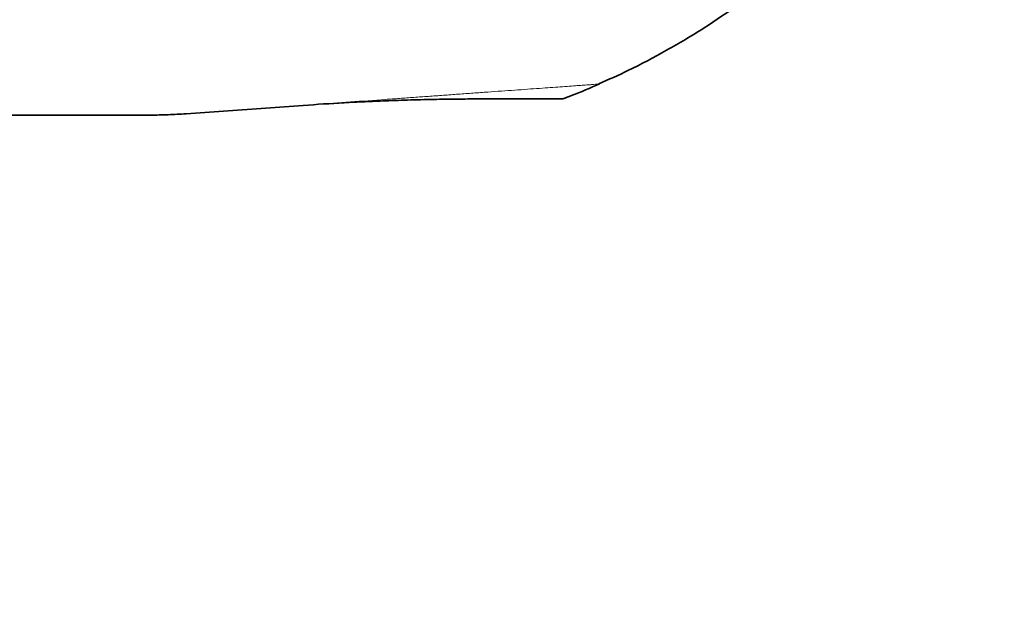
# Model space of a CAD drawing. Header units: millimetres. Extents: x 0 to 14900, y 0 to 10500.
# Tile 42 of 46: x 12584 to 12981, y 5329 to 5563. Entities that reach past the tile are written whole.
import ezdxf

# ---------------------------------------------------------------- set-up
doc = ezdxf.new("R2010")
doc.units = ezdxf.units.MM
doc.header["$LTSCALE"] = 25
doc.styles.add('SLDTEXTSTYLE0', font='TXT', dxfattribs={"width": 0.605})
doc.dimstyles.new('SLDDIMSTYLE1', dxfattribs={"dimtxt": 87.5, "dimasz": 87.5, "dimexe": 0, "dimexo": 0.0625, "dimgap": 21.875, "dimtad": 1, "dimdec": 4, "dimlfac": 25, "dimzin": 12, "dimdsep": 46, "dimtxsty": 'SLDTEXTSTYLE0', "dimsah": 1, "dimcen": 0.09, "dimadec": 1, "dimazin": 3, "dimtfac": 1, "dimtofl": 0, "dimtmove": 0, "dimatfit": 3, "dimfxl": 1, "dimfrac": 2, "dimtolj": 1, "dimtzin": 12, "dimarcsym": 0})

# ---------------------------------------------------------------- blocks, each defined once
blk = doc.blocks.new('_D_7')
at = {"color": 7, "linetype": 'Continuous', "lineweight": 0}
for p, q in [((12219.93, 5733.49), (13700.97, 5733.49)), ((8210.66, 5273.14), (7985.54, 5233.45))]:
    blk.add_line(p, q, dxfattribs=at)
at = {"color": 7, "linetype": 'Continuous', "lineweight": 18}
blk.add_arc((10821.38, 5733.49), 2842.09, 190, 0, dxfattribs=at)
for points in [[(13663.47, 5733.49), (13649.62, 5646.19), (13674.62, 5645.8)], [(8022.47, 5239.96), (8026.72, 5151.68), (8051.27, 5156.4)]]:
    blk.add_solid(points, dxfattribs=at)
at = {"color": 7, "linetype": 'Continuous', "lineweight": 18, "insert": (10935.4, 3003.74), "char_height": 87.5, "attachment_point": 1, "rotation": 5, "style": 'SLDTEXTSTYLE0'}
blk.add_mtext('170°', dxfattribs=at)

msp = doc.modelspace()

# ---------------------------------------------------------------- linework, layer by layer
at = {"color": 7, "linetype": 'Continuous', "lineweight": 35}
msp.add_line((12651.0516893, 5525.0016132), (12698.3132675, 5528.4040231), dxfattribs=at)
at = {"color": 7, "linetype": 'Continuous', "lineweight": 18}
msp.add_arc((10821.3804458, 5733.4853482), 2601, 190, 170, dxfattribs=at)
at = {"color": 7, "linetype": 'Continuous', "lineweight": 35}
for points, knots in [([(12817.4571778, 5537.0641269), (12821.3898702, 5538.8117209), (12830.6847893, 5542.9421597), (12844.8515125, 5550.493662), (12859.8278287, 5559.3366167), (12869.3010618, 5565.889017), (12873.9429077, 5569.0996667)], [0, 0, 0, 0, 0.1984175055, 0.4689597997, 0.7397924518, 1, 1, 1, 1]), ([(12802.885032, 5531.0132713), (12804.0705384, 5531.4518034), (12809.0788897, 5533.3044485), (12813.9742929, 5535.4415798), (12817.7109252, 5537.0728396)], [0, 0, 0, 0, 0.2367059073, 1, 1, 1, 1]), ([(12698.3132675, 5528.4040231), (12703.7936464, 5528.7736778), (12712.0211608, 5529.3286284), (12723.076072, 5529.8887213), (12730.3266177, 5530.2012546), (12736.5300892, 5530.4253921), (12741.7152811, 5530.5864594), (12746.9139782, 5530.7205322), (12751.9579367, 5530.8245108), (12756.7660375, 5530.8997396), (12761.3544759, 5530.9502198), (12765.840136, 5530.9801639), (12768.6923476, 5530.9836201), (12770.1184691, 5530.9853482)], [0, 0, 0, 0, 0.225839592, 0.3390456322, 0.4522372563, 0.5215445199, 0.590804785, 0.6620692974, 0.7333342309, 0.7991181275, 0.8649046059, 0.9324515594, 1, 1, 1, 1]), ([(12770.1184691, 5530.9853482), (12771.4262501, 5530.9853482), (12774.0475672, 5530.9853482), (12778.0566261, 5530.9853482), (12782.1363062, 5530.9853482), (12786.1872648, 5530.9853482), (12789.8972343, 5530.9853482), (12793.1797138, 5530.9853482), (12795.9980245, 5530.9853482), (12798.3611735, 5530.9853482), (12800.2758482, 5530.9853482), (12801.6967187, 5530.9853482), (12802.5770602, 5530.9853482), (12802.9738137, 5530.9853482), (12802.911272, 5530.9853482), (12802.895505, 5530.9853482)], [0, 0, 0, 0, 0.0660956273, 0.1324821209, 0.215248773, 0.2985938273, 0.3837574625, 0.469543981, 0.5522317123, 0.6354966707, 0.7205754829, 0.8062820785, 0.8888427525, 0.971976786, 1, 1, 1, 1]), ([(12636.690649, 5524.4853482), (12639.0914583, 5524.507324), (12643.9229577, 5524.551549), (12648.6656682, 5524.8509745), (12651.0516893, 5525.0016132)], [0, 0, 0, 0, 0.4969077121, 1, 1, 1, 1]), ([(12543.8804487, 5524.4853482), (12568.1624372, 5524.4853482), (12599.0989825, 5524.4853482), (12630.0359922, 5524.4853482), (12636.690649, 5524.4853482)], [0, 0, 0, 0, 0.7848965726, 1, 1, 1, 1])]:
    msp.add_open_spline(points, degree=3, knots=knots, dxfattribs=at)
at = {"color": 8, "linetype": 'Continuous', "lineweight": 18}
msp.add_open_spline([(12698.3132675, 5528.4040231), (12699.9821162, 5528.5241652), (12706.3396541, 5528.981851), (12717.3948238, 5529.7777241), (12728.652114, 5530.588148), (12737.1656323, 5531.201045), (12742.942337, 5531.6169159), (12748.8325425, 5532.0409579), (12754.809191, 5532.471223), (12760.8544556, 5532.9064279), (12766.8583111, 5533.3386516), (12772.6913714, 5533.7585797), (12778.2860337, 5534.1613452), (12783.6364227, 5534.5465252), (12788.7748476, 5534.9164458), (12793.5698909, 5535.2616459), (12797.9707506, 5535.5784683), (12801.9830248, 5535.8673161), (12805.6338293, 5536.1301413), (12808.81336, 5536.359039), (12811.5031006, 5536.5526762), (12813.7127869, 5536.7117538), (12815.4588982, 5536.8374582), (12816.6756089, 5536.9250504), (12817.3969868, 5536.9769832), (12817.4623845, 5536.9816912), (12817.4937788, 5536.9839513)], degree=3, knots=[0, 0, 0, 0, 0.0317282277, 0.1208698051, 0.2100134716, 0.2457814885, 0.2817241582, 0.3179736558, 0.35572287, 0.3937288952, 0.4325508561, 0.4716563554, 0.5094068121, 0.5474192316, 0.5862646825, 0.625402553, 0.6629162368, 0.7006929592, 0.7393091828, 0.778221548, 0.8152796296, 0.8525985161, 0.8907465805, 0.9291825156, 0.9660038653, 1, 1, 1, 1], dxfattribs=at)

# ---------------------------------------------------------------- dimensions: what is measured, and where the dimension line sits
at = {"color": 7, "linetype": 'Continuous', "lineweight": 18}
dim = msp.add_angular_dim_2l(base=(11069.0845311, 2902.214698), line1=((9924.2205828, 5575.2918583), (8259.8954802, 5281.8264381)), line2=((12169.92932, 5733.4853482), (9472.8315717, 5733.4853482)), dimstyle='SLDDIMSTYLE1', dxfattribs=at)
dim.commit()
dim.dimension.update_dxf_attribs({"geometry": '_D_7', "text_midpoint": (11069.0845311, 2902.214698), "dimtype": 162})

doc.saveas('drawing.dxf')
